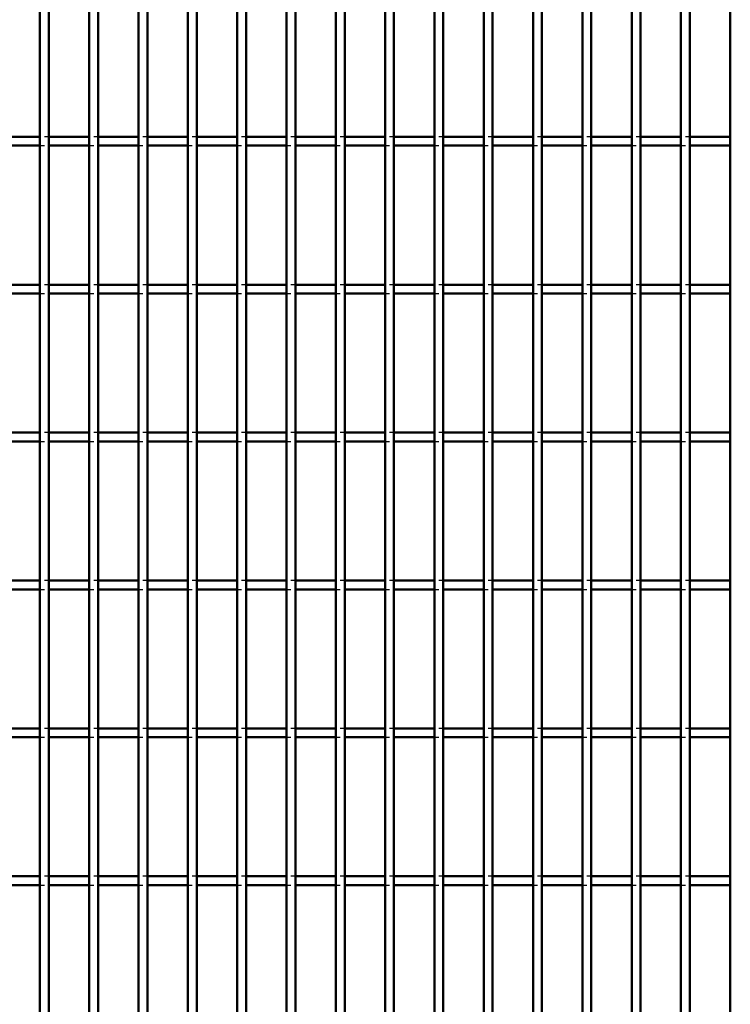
# Model space of a CAD drawing. Header units: millimetres. Extents: x -846 to 505, y -500 to 878.
# Tile 21 of 29: x -172 to -12, y 172 to 394. Entities that reach past the tile are written whole.
import ezdxf

# ---------------------------------------------------------------- set-up
doc = ezdxf.new("R2010")
doc.units = ezdxf.units.MM
doc.linetypes.add('Dashed', pattern=[2, 1, -1])
doc.layers.add('AM_0', color=7, linetype='Continuous', lineweight=50)
doc.layers.add('AM_9', color=6, linetype='Dashed', lineweight=25)

# ---------------------------------------------------------------- blocks, each defined once
blk = doc.blocks.new('32_i1py5i7ivjalk7olwdhzcoinh________0_in_LPP2303311211100010003500_4')
at = {"layer": 'AM_0'}
for p, q in [((-167.65, -498), (-167.65, 498)), ((-165.65, -498), (-165.65, 498))]:
    blk.add_line(p, q, dxfattribs=at)
blk = doc.blocks.new('33_i0wgomacohb14jcemk3pw7ftn________0_in_LPP2303311211100010003500_4')
at = {"layer": 'AM_0'}
for p, q in [((-156.54, -498), (-156.54, 498)), ((-154.54, -498), (-154.54, 498))]:
    blk.add_line(p, q, dxfattribs=at)
blk = doc.blocks.new('34_9vhxgveqzfwdsuez08gprns9r________0_in_LPP2303311211100010003500_4')
at = {"layer": 'AM_0'}
for p, q in [((-145.43, -498), (-145.43, 498)), ((-143.43, -498), (-143.43, 498))]:
    blk.add_line(p, q, dxfattribs=at)
blk = doc.blocks.new('35_jy3junihnoc09by3lm7fikk5k________0_in_LPP2303311211100010003500_4')
at = {"layer": 'AM_0'}
for p, q in [((-134.32, -498), (-134.32, 498)), ((-132.32, -498), (-132.32, 498))]:
    blk.add_line(p, q, dxfattribs=at)
blk = doc.blocks.new('36_z1bprc3c8zj7xsljn8il5rc6l________0_in_LPP2303311211100010003500_4')
at = {"layer": 'AM_0'}
for p, q in [((-123.21, -498), (-123.21, 498)), ((-121.21, -498), (-121.21, 498))]:
    blk.add_line(p, q, dxfattribs=at)
blk = doc.blocks.new('37_gfcfxlr4dy054gitgqyp92ivy________0_in_LPP2303311211100010003500_4')
at = {"layer": 'AM_0'}
for p, q in [((-112.1, -498), (-112.1, 498)), ((-110.1, -498), (-110.1, 498))]:
    blk.add_line(p, q, dxfattribs=at)
blk = doc.blocks.new('38_tg0jy4102g95g5ggymbnixpmb________0_in_LPP2303311211100010003500_4')
at = {"layer": 'AM_0'}
for p, q in [((-100.99, -498), (-100.99, 498)), ((-98.99, -498), (-98.99, 498))]:
    blk.add_line(p, q, dxfattribs=at)
blk = doc.blocks.new('39_pevjymqi8vfspskg2hh8w8pji________0_in_LPP2303311211100010003500_4')
at = {"layer": 'AM_0'}
for p, q in [((-89.88, -498), (-89.88, 498)), ((-87.88, -498), (-87.88, 498))]:
    blk.add_line(p, q, dxfattribs=at)
blk = doc.blocks.new('40_a9gutt1i410oeknczik6u4cmp________0_in_LPP2303311211100010003500_4')
at = {"layer": 'AM_0'}
for p, q in [((-78.77, -498), (-78.77, 498)), ((-76.77, -498), (-76.77, 498))]:
    blk.add_line(p, q, dxfattribs=at)
blk = doc.blocks.new('41_videbsel2a4jok2dv9s8lr1mg________0_in_LPP2303311211100010003500_4')
at = {"layer": 'AM_0'}
for p, q in [((-67.66, -498), (-67.66, 498)), ((-65.66, -498), (-65.66, 498))]:
    blk.add_line(p, q, dxfattribs=at)
blk = doc.blocks.new('42_eta6gajqicptotthxeknga5yb________0_in_LPP2303311211100010003500_4')
at = {"layer": 'AM_0'}
for p, q in [((-56.55, -498), (-56.55, 498)), ((-54.55, -498), (-54.55, 498))]:
    blk.add_line(p, q, dxfattribs=at)
blk = doc.blocks.new('43_dre4h9z3ygac2n7b9bq64vd8i________0_in_LPP2303311211100010003500_4')
at = {"layer": 'AM_0'}
for p, q in [((-45.44, -498), (-45.44, 498)), ((-43.44, -498), (-43.44, 498))]:
    blk.add_line(p, q, dxfattribs=at)
blk = doc.blocks.new('44_hxm2yiup0eafkqo33gobt0p8a________0_in_LPP2303311211100010003500_4')
at = {"layer": 'AM_0'}
for p, q in [((-34.33, -498), (-34.33, 498)), ((-32.33, -498), (-32.33, 498))]:
    blk.add_line(p, q, dxfattribs=at)
blk = doc.blocks.new('45_qn3zlmpdwa4re5aoqwzku2eoj________0_in_LPP2303311211100010003500_4')
at = {"layer": 'AM_0'}
for p, q in [((-23.22, -498), (-23.22, 498)), ((-21.22, -498), (-21.22, 498))]:
    blk.add_line(p, q, dxfattribs=at)
blk = doc.blocks.new('46_con3q9exui5zfdgvid4z2mqcd________0_in_LPP2303311211100010003500_4')
at = {"layer": 'AM_0'}
blk.add_line((-12.11, -498), (-12.11, 498), dxfattribs=at)
blk = doc.blocks.new('113_zdldmw0qd5jm7u5vrt7y1lgli________0_in_LPP2303311211100010003500_4')
at = {"layer": 'AM_0'}
for p, q in [((-167.65, 200.98), (-176.76, 200.98)), ((-167.65, 200.98), (-167.65, 198.98)), ((-156.54, 200.98), (-165.65, 200.98)), ((-165.65, 198.98), (-165.65, 200.98)), ((-156.54, 200.98), (-156.54, 198.98)), ((-145.43, 200.98), (-154.54, 200.98)), ((-154.54, 198.98), (-154.54, 200.98)), ((-145.43, 200.98), (-145.43, 198.98)), ((-134.32, 200.98), (-143.43, 200.98)), ((-143.43, 198.98), (-143.43, 200.98)), ((-134.32, 200.98), (-134.32, 198.98)), ((-123.21, 200.98), (-132.32, 200.98)), ((-132.32, 198.98), (-132.32, 200.98)), ((-123.21, 200.98), (-123.21, 198.98)), ((-121.21, 198.98), (-121.21, 200.98)), ((-112.1, 200.98), (-121.21, 200.98)), ((-112.1, 200.98), (-112.1, 198.98)), ((-100.99, 200.98), (-110.1, 200.98)), ((-110.1, 198.98), (-110.1, 200.98)), ((-100.99, 200.98), (-100.99, 198.98)), ((-89.88, 200.98), (-98.99, 200.98)), ((-98.99, 198.98), (-98.99, 200.98)), ((-89.88, 200.98), (-89.88, 198.98)), ((-78.77, 200.98), (-87.88, 200.98)), ((-87.88, 198.98), (-87.88, 200.98)), ((-78.77, 200.98), (-78.77, 198.98)), ((-67.66, 200.98), (-76.77, 200.98)), ((-76.77, 198.98), (-76.77, 200.98)), ((-67.66, 200.98), (-67.66, 198.98)), ((-56.55, 200.98), (-65.66, 200.98)), ((-65.66, 198.98), (-65.66, 200.98)), ((-56.55, 200.98), (-56.55, 198.98)), ((-54.55, 198.98), (-54.55, 200.98)), ((-45.44, 200.98), (-54.55, 200.98)), ((-45.44, 200.98), (-45.44, 198.98)), ((-34.33, 200.98), (-43.44, 200.98)), ((-43.44, 198.98), (-43.44, 200.98)), ((-34.33, 200.98), (-34.33, 198.98)), ((-23.22, 200.98), (-32.33, 200.98)), ((-32.33, 198.98), (-32.33, 200.98)), ((-23.22, 200.98), (-23.22, 198.98)), ((-12.11, 200.98), (-21.22, 200.98)), ((-21.22, 198.98), (-21.22, 200.98)), ((-12.11, 200.98), (-12.11, 198.98)), ((-167.65, 198.98), (-176.76, 198.98)), ((-156.54, 198.98), (-165.65, 198.98)), ((-145.43, 198.98), (-154.54, 198.98)), ((-134.32, 198.98), (-143.43, 198.98)), ((-123.21, 198.98), (-132.32, 198.98)), ((-112.1, 198.98), (-121.21, 198.98)), ((-100.99, 198.98), (-110.1, 198.98)), ((-89.88, 198.98), (-98.99, 198.98)), ((-78.77, 198.98), (-87.88, 198.98)), ((-67.66, 198.98), (-76.77, 198.98)), ((-56.55, 198.98), (-65.66, 198.98)), ((-45.44, 198.98), (-54.55, 198.98)), ((-34.33, 198.98), (-43.44, 198.98)), ((-23.22, 198.98), (-32.33, 198.98)), ((-12.11, 198.98), (-21.22, 198.98))]:
    blk.add_line(p, q, dxfattribs=at)
at = {"layer": 'AM_9'}
for p, q in [((-165.65, 200.98), (-167.65, 200.98)), ((-154.54, 200.98), (-156.54, 200.98)), ((-143.43, 200.98), (-145.43, 200.98)), ((-132.32, 200.98), (-134.32, 200.98)), ((-121.21, 200.98), (-123.21, 200.98)), ((-110.1, 200.98), (-112.1, 200.98)), ((-98.99, 200.98), (-100.99, 200.98)), ((-87.88, 200.98), (-89.88, 200.98)), ((-76.77, 200.98), (-78.77, 200.98)), ((-65.66, 200.98), (-67.66, 200.98)), ((-54.55, 200.98), (-56.55, 200.98)), ((-43.44, 200.98), (-45.44, 200.98)), ((-32.33, 200.98), (-34.33, 200.98)), ((-21.22, 200.98), (-23.22, 200.98)), ((-167.65, 198.98), (-165.65, 198.98)), ((-156.54, 198.98), (-154.54, 198.98)), ((-145.43, 198.98), (-143.43, 198.98)), ((-134.32, 198.98), (-132.32, 198.98)), ((-123.21, 198.98), (-121.21, 198.98)), ((-112.1, 198.98), (-110.1, 198.98)), ((-100.99, 198.98), (-98.99, 198.98)), ((-89.88, 198.98), (-87.88, 198.98)), ((-78.77, 198.98), (-76.77, 198.98)), ((-67.66, 198.98), (-65.66, 198.98)), ((-56.55, 198.98), (-54.55, 198.98)), ((-45.44, 198.98), (-43.44, 198.98)), ((-34.33, 198.98), (-32.33, 198.98)), ((-23.22, 198.98), (-21.22, 198.98))]:
    blk.add_line(p, q, dxfattribs=at)
blk = doc.blocks.new('114_xg898jc3u61giyjoyg3agmkhc________0_in_LPP2303311211100010003500_4')
at = {"layer": 'AM_0'}
for p, q in [((-167.65, 234.31), (-176.76, 234.31)), ((-167.65, 234.31), (-167.65, 232.31)), ((-156.54, 234.31), (-165.65, 234.31)), ((-165.65, 232.31), (-165.65, 234.31)), ((-156.54, 234.31), (-156.54, 232.31)), ((-145.43, 234.31), (-154.54, 234.31)), ((-154.54, 232.31), (-154.54, 234.31)), ((-145.43, 234.31), (-145.43, 232.31)), ((-134.32, 234.31), (-143.43, 234.31)), ((-143.43, 232.31), (-143.43, 234.31)), ((-134.32, 234.31), (-134.32, 232.31)), ((-123.21, 234.31), (-132.32, 234.31)), ((-132.32, 232.31), (-132.32, 234.31)), ((-123.21, 234.31), (-123.21, 232.31)), ((-121.21, 232.31), (-121.21, 234.31)), ((-112.1, 234.31), (-121.21, 234.31)), ((-112.1, 234.31), (-112.1, 232.31)), ((-100.99, 234.31), (-110.1, 234.31)), ((-110.1, 232.31), (-110.1, 234.31)), ((-100.99, 234.31), (-100.99, 232.31)), ((-89.88, 234.31), (-98.99, 234.31)), ((-98.99, 232.31), (-98.99, 234.31)), ((-89.88, 234.31), (-89.88, 232.31)), ((-78.77, 234.31), (-87.88, 234.31)), ((-87.88, 232.31), (-87.88, 234.31)), ((-78.77, 234.31), (-78.77, 232.31)), ((-67.66, 234.31), (-76.77, 234.31)), ((-76.77, 232.31), (-76.77, 234.31)), ((-67.66, 234.31), (-67.66, 232.31)), ((-56.55, 234.31), (-65.66, 234.31)), ((-65.66, 232.31), (-65.66, 234.31)), ((-56.55, 234.31), (-56.55, 232.31)), ((-54.55, 232.31), (-54.55, 234.31)), ((-45.44, 234.31), (-54.55, 234.31)), ((-45.44, 234.31), (-45.44, 232.31)), ((-34.33, 234.31), (-43.44, 234.31)), ((-43.44, 232.31), (-43.44, 234.31)), ((-34.33, 234.31), (-34.33, 232.31)), ((-23.22, 234.31), (-32.33, 234.31)), ((-32.33, 232.31), (-32.33, 234.31)), ((-23.22, 234.31), (-23.22, 232.31)), ((-12.11, 234.31), (-21.22, 234.31)), ((-21.22, 232.31), (-21.22, 234.31)), ((-12.11, 234.31), (-12.11, 232.31)), ((-167.65, 232.31), (-176.76, 232.31)), ((-156.54, 232.31), (-165.65, 232.31)), ((-145.43, 232.31), (-154.54, 232.31)), ((-134.32, 232.31), (-143.43, 232.31)), ((-123.21, 232.31), (-132.32, 232.31)), ((-112.1, 232.31), (-121.21, 232.31)), ((-100.99, 232.31), (-110.1, 232.31)), ((-89.88, 232.31), (-98.99, 232.31)), ((-78.77, 232.31), (-87.88, 232.31)), ((-67.66, 232.31), (-76.77, 232.31)), ((-56.55, 232.31), (-65.66, 232.31)), ((-45.44, 232.31), (-54.55, 232.31)), ((-34.33, 232.31), (-43.44, 232.31)), ((-23.22, 232.31), (-32.33, 232.31)), ((-12.11, 232.31), (-21.22, 232.31))]:
    blk.add_line(p, q, dxfattribs=at)
at = {"layer": 'AM_9'}
for p, q in [((-165.65, 234.31), (-167.65, 234.31)), ((-154.54, 234.31), (-156.54, 234.31)), ((-143.43, 234.31), (-145.43, 234.31)), ((-132.32, 234.31), (-134.32, 234.31)), ((-121.21, 234.31), (-123.21, 234.31)), ((-110.1, 234.31), (-112.1, 234.31)), ((-98.99, 234.31), (-100.99, 234.31)), ((-87.88, 234.31), (-89.88, 234.31)), ((-76.77, 234.31), (-78.77, 234.31)), ((-65.66, 234.31), (-67.66, 234.31)), ((-54.55, 234.31), (-56.55, 234.31)), ((-43.44, 234.31), (-45.44, 234.31)), ((-32.33, 234.31), (-34.33, 234.31)), ((-21.22, 234.31), (-23.22, 234.31)), ((-167.65, 232.31), (-165.65, 232.31)), ((-156.54, 232.31), (-154.54, 232.31)), ((-145.43, 232.31), (-143.43, 232.31)), ((-134.32, 232.31), (-132.32, 232.31)), ((-123.21, 232.31), (-121.21, 232.31)), ((-112.1, 232.31), (-110.1, 232.31)), ((-100.99, 232.31), (-98.99, 232.31)), ((-89.88, 232.31), (-87.88, 232.31)), ((-78.77, 232.31), (-76.77, 232.31)), ((-67.66, 232.31), (-65.66, 232.31)), ((-56.55, 232.31), (-54.55, 232.31)), ((-45.44, 232.31), (-43.44, 232.31)), ((-34.33, 232.31), (-32.33, 232.31)), ((-23.22, 232.31), (-21.22, 232.31))]:
    blk.add_line(p, q, dxfattribs=at)
blk = doc.blocks.new('115_3nxnohu904dticbh36j5v572l________0_in_LPP2303311211100010003500_4')
at = {"layer": 'AM_0'}
for p, q in [((-167.65, 267.64), (-176.76, 267.64)), ((-167.65, 267.64), (-167.65, 265.64)), ((-156.54, 267.64), (-165.65, 267.64)), ((-165.65, 265.64), (-165.65, 267.64)), ((-156.54, 267.64), (-156.54, 265.64)), ((-145.43, 267.64), (-154.54, 267.64)), ((-154.54, 265.64), (-154.54, 267.64)), ((-145.43, 267.64), (-145.43, 265.64)), ((-134.32, 267.64), (-143.43, 267.64)), ((-143.43, 265.64), (-143.43, 267.64)), ((-134.32, 267.64), (-134.32, 265.64)), ((-123.21, 267.64), (-132.32, 267.64)), ((-132.32, 265.64), (-132.32, 267.64)), ((-123.21, 267.64), (-123.21, 265.64)), ((-121.21, 265.64), (-121.21, 267.64)), ((-112.1, 267.64), (-121.21, 267.64)), ((-112.1, 267.64), (-112.1, 265.64)), ((-100.99, 267.64), (-110.1, 267.64)), ((-110.1, 265.64), (-110.1, 267.64)), ((-100.99, 267.64), (-100.99, 265.64)), ((-89.88, 267.64), (-98.99, 267.64)), ((-98.99, 265.64), (-98.99, 267.64)), ((-89.88, 267.64), (-89.88, 265.64)), ((-78.77, 267.64), (-87.88, 267.64)), ((-87.88, 265.64), (-87.88, 267.64)), ((-78.77, 267.64), (-78.77, 265.64)), ((-67.66, 267.64), (-76.77, 267.64)), ((-76.77, 265.64), (-76.77, 267.64)), ((-67.66, 267.64), (-67.66, 265.64)), ((-56.55, 267.64), (-65.66, 267.64)), ((-65.66, 265.64), (-65.66, 267.64)), ((-56.55, 267.64), (-56.55, 265.64)), ((-54.55, 265.64), (-54.55, 267.64)), ((-45.44, 267.64), (-54.55, 267.64)), ((-45.44, 267.64), (-45.44, 265.64)), ((-34.33, 267.64), (-43.44, 267.64)), ((-43.44, 265.64), (-43.44, 267.64)), ((-34.33, 267.64), (-34.33, 265.64)), ((-23.22, 267.64), (-32.33, 267.64)), ((-32.33, 265.64), (-32.33, 267.64)), ((-23.22, 267.64), (-23.22, 265.64)), ((-12.11, 267.64), (-21.22, 267.64)), ((-21.22, 265.64), (-21.22, 267.64)), ((-12.11, 267.64), (-12.11, 265.64)), ((-167.65, 265.64), (-176.76, 265.64)), ((-156.54, 265.64), (-165.65, 265.64)), ((-145.43, 265.64), (-154.54, 265.64)), ((-134.32, 265.64), (-143.43, 265.64)), ((-123.21, 265.64), (-132.32, 265.64)), ((-112.1, 265.64), (-121.21, 265.64)), ((-100.99, 265.64), (-110.1, 265.64)), ((-89.88, 265.64), (-98.99, 265.64)), ((-78.77, 265.64), (-87.88, 265.64)), ((-67.66, 265.64), (-76.77, 265.64)), ((-56.55, 265.64), (-65.66, 265.64)), ((-45.44, 265.64), (-54.55, 265.64)), ((-34.33, 265.64), (-43.44, 265.64)), ((-23.22, 265.64), (-32.33, 265.64)), ((-12.11, 265.64), (-21.22, 265.64))]:
    blk.add_line(p, q, dxfattribs=at)
at = {"layer": 'AM_9'}
for p, q in [((-165.65, 267.64), (-167.65, 267.64)), ((-154.54, 267.64), (-156.54, 267.64)), ((-143.43, 267.64), (-145.43, 267.64)), ((-132.32, 267.64), (-134.32, 267.64)), ((-121.21, 267.64), (-123.21, 267.64)), ((-110.1, 267.64), (-112.1, 267.64)), ((-98.99, 267.64), (-100.99, 267.64)), ((-87.88, 267.64), (-89.88, 267.64)), ((-76.77, 267.64), (-78.77, 267.64)), ((-65.66, 267.64), (-67.66, 267.64)), ((-54.55, 267.64), (-56.55, 267.64)), ((-43.44, 267.64), (-45.44, 267.64)), ((-32.33, 267.64), (-34.33, 267.64)), ((-21.22, 267.64), (-23.22, 267.64)), ((-167.65, 265.64), (-165.65, 265.64)), ((-156.54, 265.64), (-154.54, 265.64)), ((-145.43, 265.64), (-143.43, 265.64)), ((-134.32, 265.64), (-132.32, 265.64)), ((-123.21, 265.64), (-121.21, 265.64)), ((-112.1, 265.64), (-110.1, 265.64)), ((-100.99, 265.64), (-98.99, 265.64)), ((-89.88, 265.64), (-87.88, 265.64)), ((-78.77, 265.64), (-76.77, 265.64)), ((-67.66, 265.64), (-65.66, 265.64)), ((-56.55, 265.64), (-54.55, 265.64)), ((-45.44, 265.64), (-43.44, 265.64)), ((-34.33, 265.64), (-32.33, 265.64)), ((-23.22, 265.64), (-21.22, 265.64))]:
    blk.add_line(p, q, dxfattribs=at)
blk = doc.blocks.new('116_w6jrhr37w5dnosog7yamyfcmc________0_in_LPP2303311211100010003500_4')
at = {"layer": 'AM_0'}
for p, q in [((-167.65, 300.97), (-176.76, 300.97)), ((-167.65, 300.97), (-167.65, 298.97)), ((-156.54, 300.97), (-165.65, 300.97)), ((-165.65, 298.97), (-165.65, 300.97)), ((-156.54, 300.97), (-156.54, 298.97)), ((-145.43, 300.97), (-154.54, 300.97)), ((-154.54, 298.97), (-154.54, 300.97)), ((-145.43, 300.97), (-145.43, 298.97)), ((-134.32, 300.97), (-143.43, 300.97)), ((-143.43, 298.97), (-143.43, 300.97)), ((-134.32, 300.97), (-134.32, 298.97)), ((-123.21, 300.97), (-132.32, 300.97)), ((-132.32, 298.97), (-132.32, 300.97)), ((-123.21, 300.97), (-123.21, 298.97)), ((-121.21, 298.97), (-121.21, 300.97)), ((-112.1, 300.97), (-121.21, 300.97)), ((-112.1, 300.97), (-112.1, 298.97)), ((-100.99, 300.97), (-110.1, 300.97)), ((-110.1, 298.97), (-110.1, 300.97)), ((-100.99, 300.97), (-100.99, 298.97)), ((-89.88, 300.97), (-98.99, 300.97)), ((-98.99, 298.97), (-98.99, 300.97)), ((-89.88, 300.97), (-89.88, 298.97)), ((-78.77, 300.97), (-87.88, 300.97)), ((-87.88, 298.97), (-87.88, 300.97)), ((-78.77, 300.97), (-78.77, 298.97)), ((-67.66, 300.97), (-76.77, 300.97)), ((-76.77, 298.97), (-76.77, 300.97)), ((-67.66, 300.97), (-67.66, 298.97)), ((-56.55, 300.97), (-65.66, 300.97)), ((-65.66, 298.97), (-65.66, 300.97)), ((-56.55, 300.97), (-56.55, 298.97)), ((-54.55, 298.97), (-54.55, 300.97)), ((-45.44, 300.97), (-54.55, 300.97)), ((-45.44, 300.97), (-45.44, 298.97)), ((-34.33, 300.97), (-43.44, 300.97)), ((-43.44, 298.97), (-43.44, 300.97)), ((-34.33, 300.97), (-34.33, 298.97)), ((-23.22, 300.97), (-32.33, 300.97)), ((-32.33, 298.97), (-32.33, 300.97)), ((-23.22, 300.97), (-23.22, 298.97)), ((-12.11, 300.97), (-21.22, 300.97)), ((-21.22, 298.97), (-21.22, 300.97)), ((-12.11, 300.97), (-12.11, 298.97)), ((-167.65, 298.97), (-176.76, 298.97)), ((-156.54, 298.97), (-165.65, 298.97)), ((-145.43, 298.97), (-154.54, 298.97)), ((-134.32, 298.97), (-143.43, 298.97)), ((-123.21, 298.97), (-132.32, 298.97)), ((-112.1, 298.97), (-121.21, 298.97)), ((-100.99, 298.97), (-110.1, 298.97)), ((-89.88, 298.97), (-98.99, 298.97)), ((-78.77, 298.97), (-87.88, 298.97)), ((-67.66, 298.97), (-76.77, 298.97)), ((-56.55, 298.97), (-65.66, 298.97)), ((-45.44, 298.97), (-54.55, 298.97)), ((-34.33, 298.97), (-43.44, 298.97)), ((-23.22, 298.97), (-32.33, 298.97)), ((-12.11, 298.97), (-21.22, 298.97))]:
    blk.add_line(p, q, dxfattribs=at)
at = {"layer": 'AM_9'}
for p, q in [((-165.65, 300.97), (-167.65, 300.97)), ((-154.54, 300.97), (-156.54, 300.97)), ((-143.43, 300.97), (-145.43, 300.97)), ((-132.32, 300.97), (-134.32, 300.97)), ((-121.21, 300.97), (-123.21, 300.97)), ((-110.1, 300.97), (-112.1, 300.97)), ((-98.99, 300.97), (-100.99, 300.97)), ((-87.88, 300.97), (-89.88, 300.97)), ((-76.77, 300.97), (-78.77, 300.97)), ((-65.66, 300.97), (-67.66, 300.97)), ((-54.55, 300.97), (-56.55, 300.97)), ((-43.44, 300.97), (-45.44, 300.97)), ((-32.33, 300.97), (-34.33, 300.97)), ((-21.22, 300.97), (-23.22, 300.97)), ((-167.65, 298.97), (-165.65, 298.97)), ((-156.54, 298.97), (-154.54, 298.97)), ((-145.43, 298.97), (-143.43, 298.97)), ((-134.32, 298.97), (-132.32, 298.97)), ((-123.21, 298.97), (-121.21, 298.97)), ((-112.1, 298.97), (-110.1, 298.97)), ((-100.99, 298.97), (-98.99, 298.97)), ((-89.88, 298.97), (-87.88, 298.97)), ((-78.77, 298.97), (-76.77, 298.97)), ((-67.66, 298.97), (-65.66, 298.97)), ((-56.55, 298.97), (-54.55, 298.97)), ((-45.44, 298.97), (-43.44, 298.97)), ((-34.33, 298.97), (-32.33, 298.97)), ((-23.22, 298.97), (-21.22, 298.97))]:
    blk.add_line(p, q, dxfattribs=at)
blk = doc.blocks.new('117_3a09ifra2nvor019tb3ptdjfj________0_in_LPP2303311211100010003500_4')
at = {"layer": 'AM_0'}
for p, q in [((-167.65, 334.3), (-176.76, 334.3)), ((-167.65, 334.3), (-167.65, 332.3)), ((-156.54, 334.3), (-165.65, 334.3)), ((-165.65, 332.3), (-165.65, 334.3)), ((-156.54, 334.3), (-156.54, 332.3)), ((-145.43, 334.3), (-154.54, 334.3)), ((-154.54, 332.3), (-154.54, 334.3)), ((-145.43, 334.3), (-145.43, 332.3)), ((-134.32, 334.3), (-143.43, 334.3)), ((-143.43, 332.3), (-143.43, 334.3)), ((-134.32, 334.3), (-134.32, 332.3)), ((-123.21, 334.3), (-132.32, 334.3)), ((-132.32, 332.3), (-132.32, 334.3)), ((-123.21, 334.3), (-123.21, 332.3)), ((-121.21, 332.3), (-121.21, 334.3)), ((-112.1, 334.3), (-121.21, 334.3)), ((-112.1, 334.3), (-112.1, 332.3)), ((-100.99, 334.3), (-110.1, 334.3)), ((-110.1, 332.3), (-110.1, 334.3)), ((-100.99, 334.3), (-100.99, 332.3)), ((-89.88, 334.3), (-98.99, 334.3)), ((-98.99, 332.3), (-98.99, 334.3)), ((-89.88, 334.3), (-89.88, 332.3)), ((-78.77, 334.3), (-87.88, 334.3)), ((-87.88, 332.3), (-87.88, 334.3)), ((-78.77, 334.3), (-78.77, 332.3)), ((-67.66, 334.3), (-76.77, 334.3)), ((-76.77, 332.3), (-76.77, 334.3)), ((-67.66, 334.3), (-67.66, 332.3)), ((-56.55, 334.3), (-65.66, 334.3)), ((-65.66, 332.3), (-65.66, 334.3)), ((-56.55, 334.3), (-56.55, 332.3)), ((-54.55, 332.3), (-54.55, 334.3)), ((-45.44, 334.3), (-54.55, 334.3)), ((-45.44, 334.3), (-45.44, 332.3)), ((-34.33, 334.3), (-43.44, 334.3)), ((-43.44, 332.3), (-43.44, 334.3)), ((-34.33, 334.3), (-34.33, 332.3)), ((-23.22, 334.3), (-32.33, 334.3)), ((-32.33, 332.3), (-32.33, 334.3)), ((-23.22, 334.3), (-23.22, 332.3)), ((-12.11, 334.3), (-21.22, 334.3)), ((-21.22, 332.3), (-21.22, 334.3)), ((-12.11, 334.3), (-12.11, 332.3)), ((-167.65, 332.3), (-176.76, 332.3)), ((-156.54, 332.3), (-165.65, 332.3)), ((-145.43, 332.3), (-154.54, 332.3)), ((-134.32, 332.3), (-143.43, 332.3)), ((-123.21, 332.3), (-132.32, 332.3)), ((-112.1, 332.3), (-121.21, 332.3)), ((-100.99, 332.3), (-110.1, 332.3)), ((-89.88, 332.3), (-98.99, 332.3)), ((-78.77, 332.3), (-87.88, 332.3)), ((-67.66, 332.3), (-76.77, 332.3)), ((-56.55, 332.3), (-65.66, 332.3)), ((-45.44, 332.3), (-54.55, 332.3)), ((-34.33, 332.3), (-43.44, 332.3)), ((-23.22, 332.3), (-32.33, 332.3)), ((-12.11, 332.3), (-21.22, 332.3))]:
    blk.add_line(p, q, dxfattribs=at)
at = {"layer": 'AM_9'}
for p, q in [((-165.65, 334.3), (-167.65, 334.3)), ((-154.54, 334.3), (-156.54, 334.3)), ((-143.43, 334.3), (-145.43, 334.3)), ((-132.32, 334.3), (-134.32, 334.3)), ((-121.21, 334.3), (-123.21, 334.3)), ((-110.1, 334.3), (-112.1, 334.3)), ((-98.99, 334.3), (-100.99, 334.3)), ((-87.88, 334.3), (-89.88, 334.3)), ((-76.77, 334.3), (-78.77, 334.3)), ((-65.66, 334.3), (-67.66, 334.3)), ((-54.55, 334.3), (-56.55, 334.3)), ((-43.44, 334.3), (-45.44, 334.3)), ((-32.33, 334.3), (-34.33, 334.3)), ((-21.22, 334.3), (-23.22, 334.3)), ((-167.65, 332.3), (-165.65, 332.3)), ((-156.54, 332.3), (-154.54, 332.3)), ((-145.43, 332.3), (-143.43, 332.3)), ((-134.32, 332.3), (-132.32, 332.3)), ((-123.21, 332.3), (-121.21, 332.3)), ((-112.1, 332.3), (-110.1, 332.3)), ((-100.99, 332.3), (-98.99, 332.3)), ((-89.88, 332.3), (-87.88, 332.3)), ((-78.77, 332.3), (-76.77, 332.3)), ((-67.66, 332.3), (-65.66, 332.3)), ((-56.55, 332.3), (-54.55, 332.3)), ((-45.44, 332.3), (-43.44, 332.3)), ((-34.33, 332.3), (-32.33, 332.3)), ((-23.22, 332.3), (-21.22, 332.3))]:
    blk.add_line(p, q, dxfattribs=at)
blk = doc.blocks.new('118_igan9y51dislqag84a8tytpzh________0_in_LPP2303311211100010003500_4')
at = {"layer": 'AM_0'}
for p, q in [((-167.65, 367.63), (-176.76, 367.63)), ((-167.65, 367.63), (-167.65, 365.63)), ((-156.54, 367.63), (-165.65, 367.63)), ((-165.65, 365.63), (-165.65, 367.63)), ((-156.54, 367.63), (-156.54, 365.63)), ((-145.43, 367.63), (-154.54, 367.63)), ((-154.54, 365.63), (-154.54, 367.63)), ((-145.43, 367.63), (-145.43, 365.63)), ((-134.32, 367.63), (-143.43, 367.63)), ((-143.43, 365.63), (-143.43, 367.63)), ((-134.32, 367.63), (-134.32, 365.63)), ((-123.21, 367.63), (-132.32, 367.63)), ((-132.32, 365.63), (-132.32, 367.63)), ((-123.21, 367.63), (-123.21, 365.63)), ((-121.21, 365.63), (-121.21, 367.63)), ((-112.1, 367.63), (-121.21, 367.63)), ((-112.1, 367.63), (-112.1, 365.63)), ((-100.99, 367.63), (-110.1, 367.63)), ((-110.1, 365.63), (-110.1, 367.63)), ((-100.99, 367.63), (-100.99, 365.63)), ((-89.88, 367.63), (-98.99, 367.63)), ((-98.99, 365.63), (-98.99, 367.63)), ((-89.88, 367.63), (-89.88, 365.63)), ((-78.77, 367.63), (-87.88, 367.63)), ((-87.88, 365.63), (-87.88, 367.63)), ((-78.77, 367.63), (-78.77, 365.63)), ((-67.66, 367.63), (-76.77, 367.63)), ((-76.77, 365.63), (-76.77, 367.63)), ((-67.66, 367.63), (-67.66, 365.63)), ((-56.55, 367.63), (-65.66, 367.63)), ((-65.66, 365.63), (-65.66, 367.63)), ((-56.55, 367.63), (-56.55, 365.63)), ((-54.55, 365.63), (-54.55, 367.63)), ((-45.44, 367.63), (-54.55, 367.63)), ((-45.44, 367.63), (-45.44, 365.63)), ((-34.33, 367.63), (-43.44, 367.63)), ((-43.44, 365.63), (-43.44, 367.63)), ((-34.33, 367.63), (-34.33, 365.63)), ((-23.22, 367.63), (-32.33, 367.63)), ((-32.33, 365.63), (-32.33, 367.63)), ((-23.22, 367.63), (-23.22, 365.63)), ((-12.11, 367.63), (-21.22, 367.63)), ((-21.22, 365.63), (-21.22, 367.63)), ((-12.11, 367.63), (-12.11, 365.63)), ((-167.65, 365.63), (-176.76, 365.63)), ((-156.54, 365.63), (-165.65, 365.63)), ((-145.43, 365.63), (-154.54, 365.63)), ((-134.32, 365.63), (-143.43, 365.63)), ((-123.21, 365.63), (-132.32, 365.63)), ((-112.1, 365.63), (-121.21, 365.63)), ((-100.99, 365.63), (-110.1, 365.63)), ((-89.88, 365.63), (-98.99, 365.63)), ((-78.77, 365.63), (-87.88, 365.63)), ((-67.66, 365.63), (-76.77, 365.63)), ((-56.55, 365.63), (-65.66, 365.63)), ((-45.44, 365.63), (-54.55, 365.63)), ((-34.33, 365.63), (-43.44, 365.63)), ((-23.22, 365.63), (-32.33, 365.63)), ((-12.11, 365.63), (-21.22, 365.63))]:
    blk.add_line(p, q, dxfattribs=at)
at = {"layer": 'AM_9'}
for p, q in [((-165.65, 367.63), (-167.65, 367.63)), ((-154.54, 367.63), (-156.54, 367.63)), ((-143.43, 367.63), (-145.43, 367.63)), ((-132.32, 367.63), (-134.32, 367.63)), ((-121.21, 367.63), (-123.21, 367.63)), ((-110.1, 367.63), (-112.1, 367.63)), ((-98.99, 367.63), (-100.99, 367.63)), ((-87.88, 367.63), (-89.88, 367.63)), ((-76.77, 367.63), (-78.77, 367.63)), ((-65.66, 367.63), (-67.66, 367.63)), ((-54.55, 367.63), (-56.55, 367.63)), ((-43.44, 367.63), (-45.44, 367.63)), ((-32.33, 367.63), (-34.33, 367.63)), ((-21.22, 367.63), (-23.22, 367.63)), ((-167.65, 365.63), (-165.65, 365.63)), ((-156.54, 365.63), (-154.54, 365.63)), ((-145.43, 365.63), (-143.43, 365.63)), ((-134.32, 365.63), (-132.32, 365.63)), ((-123.21, 365.63), (-121.21, 365.63)), ((-112.1, 365.63), (-110.1, 365.63)), ((-100.99, 365.63), (-98.99, 365.63)), ((-89.88, 365.63), (-87.88, 365.63)), ((-78.77, 365.63), (-76.77, 365.63)), ((-67.66, 365.63), (-65.66, 365.63)), ((-56.55, 365.63), (-54.55, 365.63)), ((-45.44, 365.63), (-43.44, 365.63)), ((-34.33, 365.63), (-32.33, 365.63)), ((-23.22, 365.63), (-21.22, 365.63))]:
    blk.add_line(p, q, dxfattribs=at)

msp = doc.modelspace()

# ---------------------------------------------------------------- block references
for name in ['32_i1py5i7ivjalk7olwdhzcoinh________0_in_LPP2303311211100010003500_4', '33_i0wgomacohb14jcemk3pw7ftn________0_in_LPP2303311211100010003500_4', '34_9vhxgveqzfwdsuez08gprns9r________0_in_LPP2303311211100010003500_4', '35_jy3junihnoc09by3lm7fikk5k________0_in_LPP2303311211100010003500_4', '36_z1bprc3c8zj7xsljn8il5rc6l________0_in_LPP2303311211100010003500_4', '37_gfcfxlr4dy054gitgqyp92ivy________0_in_LPP2303311211100010003500_4', '38_tg0jy4102g95g5ggymbnixpmb________0_in_LPP2303311211100010003500_4', '39_pevjymqi8vfspskg2hh8w8pji________0_in_LPP2303311211100010003500_4', '40_a9gutt1i410oeknczik6u4cmp________0_in_LPP2303311211100010003500_4', '41_videbsel2a4jok2dv9s8lr1mg________0_in_LPP2303311211100010003500_4', '42_eta6gajqicptotthxeknga5yb________0_in_LPP2303311211100010003500_4', '43_dre4h9z3ygac2n7b9bq64vd8i________0_in_LPP2303311211100010003500_4', '44_hxm2yiup0eafkqo33gobt0p8a________0_in_LPP2303311211100010003500_4', '45_qn3zlmpdwa4re5aoqwzku2eoj________0_in_LPP2303311211100010003500_4', '46_con3q9exui5zfdgvid4z2mqcd________0_in_LPP2303311211100010003500_4', '118_igan9y51dislqag84a8tytpzh________0_in_LPP2303311211100010003500_4', '117_3a09ifra2nvor019tb3ptdjfj________0_in_LPP2303311211100010003500_4', '116_w6jrhr37w5dnosog7yamyfcmc________0_in_LPP2303311211100010003500_4', '115_3nxnohu904dticbh36j5v572l________0_in_LPP2303311211100010003500_4', '114_xg898jc3u61giyjoyg3agmkhc________0_in_LPP2303311211100010003500_4', '113_zdldmw0qd5jm7u5vrt7y1lgli________0_in_LPP2303311211100010003500_4']:
    msp.add_blockref(name, (0, 0))

doc.saveas('drawing.dxf')
